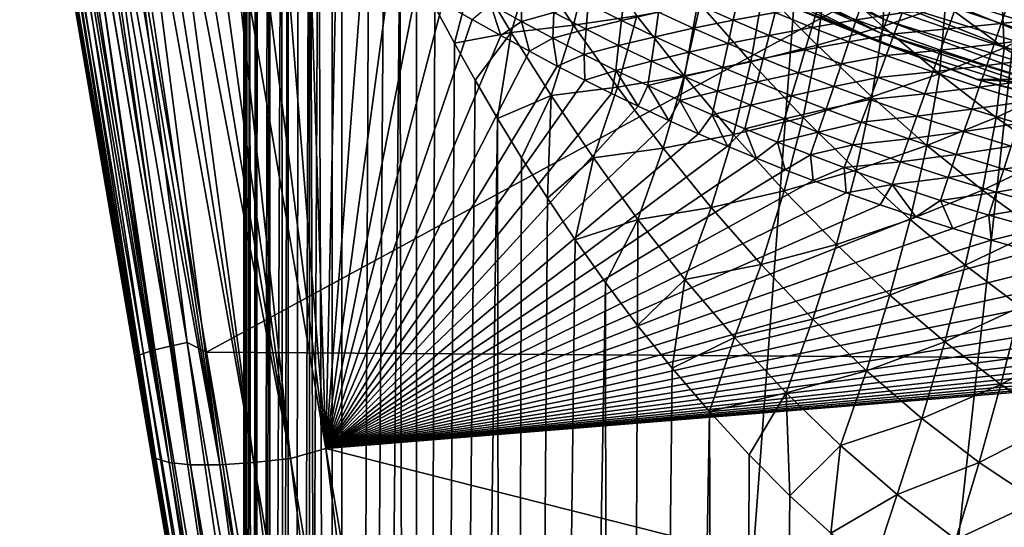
# Model space of a CAD drawing. Header units: metres. Extents: x -25 to 33, y -129 to 30.
# Tile 16 of 84: x -19 to -7, y -29 to -23. Entities that reach past the tile are written whole.
import ezdxf

# ---------------------------------------------------------------- set-up
doc = ezdxf.new("R2010")
doc.units = ezdxf.units.M
doc.layers.add('solid_BIDET-ACTIVO_SW0001', color=7, linetype='CONTINUOUS')

msp = doc.modelspace()

# ---------------------------------------------------------------- linework, layer by layer
at = {"layer": 'solid_BIDET-ACTIVO_SW0001'}
for points in [[(-17.217073, -22.117046, 137.318146), (-16.422796, -26.764978, 137.761902), (0.60133, -17.505646, 136.979309)], [(-16.422796, -26.764978, 137.761902), (0.923528, -26.885298, 137.834549), (0.60133, -17.505646, 136.979309)], [(-16, -17.783419, 103), (-16, -93.300529, 103), (-15.964117, -93.347076, 103.263947)], [(-15.965926, -17.783419, 103.25882), (-16, -17.783419, 103), (-15.964117, -93.347076, 103.263947)], [(-16, -91.360939, 92), (-16, -93.300529, 103), (-16, -17.783419, 103)], [(-16, -91.360939, 92), (-16, -17.783419, 103), (-16, -17.783419, 92)], [(-16, -91.360939, 92), (-16, -17.783419, 92), (-15.984433, -17.827217, 91.442238)], [(-16, -91.360939, 92), (-15.984433, -17.827217, 91.442238), (-15.935928, -17.969482, 90.869812)], [(-15.866025, -17.783419, 103.5), (-15.965926, -17.783419, 103.25882), (-15.964117, -93.347076, 103.263947)], [(-15.866025, -17.783419, 103.5), (-15.964117, -93.347076, 103.263947), (-15.864044, -93.389145, 103.502563)], [(-15.707107, -17.783419, 103.707108), (-15.866025, -17.783419, 103.5), (-15.864044, -93.389145, 103.502563)], [(-15.707107, -17.783419, 103.707108), (-15.864044, -93.389145, 103.502563), (-15.70379, -93.425797, 103.710411)], [(-15.5, -17.783419, 103.866028), (-15.707107, -17.783419, 103.707108), (-15.70379, -93.425797, 103.710411)], [(-15.5, -17.783419, 103.866028), (-15.70379, -93.425797, 103.710411), (-15.495699, -93.453583, 103.867989)], [(-15.258819, -17.783419, 103.965927), (-15.5, -17.783419, 103.866028), (-15.495699, -93.453583, 103.867989)], [(-15.258819, -17.783419, 103.965927), (-15.495699, -93.453583, 103.867989), (-15.259256, -93.470802, 103.96563)], [(-15.258819, -17.783419, 103.965927), (-15.259256, -93.470802, 103.96563), (-15, -93.47686, 104)], [(-15, -17.783419, 104), (-15.258819, -17.783419, 103.965927), (-15, -93.47686, 104)], [(-9.433573, -18.200006, 104), (-15, -17.783419, 104), (-15, -93.47686, 104)], [(15, -17.783419, 104), (-15, -93.47686, 104), (15, -93.47686, 104)], [(4.170335, -20.070393, 104), (-15, -93.47686, 104), (15, -17.783419, 104)], [(-15.87313, -91.081444, 90.41494), (-16, -91.360939, 92), (-15.935928, -17.969482, 90.869812)], [(-15.87313, -91.081444, 90.41494), (-15.935928, -17.969482, 90.869812), (-15.851228, -18.213068, 90.281479)], [(-15.87313, -91.081444, 90.41494), (-15.851228, -18.213068, 90.281479), (-15.730185, -18.547171, 89.692726)], [(-6.862266, -19.317131, 104), (-9.433573, -18.200006, 104), (-15, -93.47686, 104)], [(-15.87313, -91.081444, 90.41494), (-15.730185, -18.547171, 89.692726), (-15.574125, -18.969776, 89.112762)], [(-16.83584, -26.69763, 137.649261), (-17.959, -18.940598, 137.019348), (-18.153358, -18.980068, 136.942627)], [(-17.959, -18.940598, 137.019348), (-16.641262, -26.656748, 137.725601), (-17.217073, -22.117046, 137.318146)], [(-16.83584, -26.69763, 137.649261), (-16.641262, -26.656748, 137.725601), (-17.959, -18.940598, 137.019348)], [(-18.455431, -19.056847, 136.636002), (-18.530535, -19.085863, 136.43924), (-17.212584, -26.812576, 137.146301)], [(-18.325813, -19.020336, 136.810883), (-18.455431, -19.056847, 136.636002), (-17.137854, -26.780006, 137.343002)], [(-17.137854, -26.780006, 137.343002), (-18.455431, -19.056847, 136.636002), (-17.212584, -26.812576, 137.146301)], [(-18.153358, -18.980068, 136.942627), (-18.325813, -19.020336, 136.810883), (-17.008377, -26.740313, 137.517746)], [(-17.008377, -26.740313, 137.517746), (-18.325813, -19.020336, 136.810883), (-17.137854, -26.780006, 137.343002)], [(-16.83584, -26.69763, 137.649261), (-18.153358, -18.980068, 136.942627), (-17.008377, -26.740313, 137.517746)], [(-15.501402, -90.811417, 88.883537), (-15.87313, -91.081444, 90.41494), (-15.574125, -18.969776, 89.112762)], [(-15.501402, -90.811417, 88.883537), (-15.574125, -18.969776, 89.112762), (-15.382501, -19.465496, 88.540421)], [(-17.212584, -26.812576, 137.146301), (-18.530535, -19.085863, 136.43924), (-18.110365, -21.693726, 136.468796)], [(-17.037008, -27.986769, 134.756409), (-18.538698, -19.182426, 133.295181), (-18.510443, -19.209021, 132.992172)], [(-18.110365, -21.693726, 136.468796), (-18.538698, -19.182426, 133.295181), (-17.037008, -27.986769, 134.756409)], [(-16.995863, -27.971949, 134.350388), (-18.510443, -19.209021, 132.992172), (-18.419641, -19.296711, 132.689651)], [(-16.995863, -27.971949, 134.350388), (-17.037008, -27.986769, 134.756409), (-18.510443, -19.209021, 132.992172)], [(-16.995863, -27.971949, 134.350388), (-18.419641, -19.296711, 132.689651), (-18.34865, -19.362518, 132.542328)], [(-16.84841, -28.017302, 133.938065), (-18.34865, -19.362518, 132.542328), (-18.261162, -19.441807, 132.40184)], [(-16.995863, -27.971949, 134.350388), (-18.34865, -19.362518, 132.542328), (-16.84841, -28.017302, 133.938065)], [(-4.170156, -20.070431, 104), (-6.862266, -19.317131, 104), (-15, -93.47686, 104)], [(-16.84841, -28.017302, 133.938065), (-18.261162, -19.441807, 132.40184), (-18.158691, -19.535393, 132.271133)], [(-15.501402, -90.811417, 88.883537), (-15.382501, -19.465496, 88.540421), (-15.155916, -20.030354, 87.978905)], [(-16.84841, -28.017302, 133.938065), (-18.158691, -19.535393, 132.271133), (-18.041946, -19.642294, 132.150635)], [(-16.60384, -28.041737, 133.551193), (-18.041946, -19.642294, 132.150635), (-17.911449, -19.758982, 132.040192)], [(-16.84841, -28.017302, 133.938065), (-18.041946, -19.642294, 132.150635), (-16.60384, -28.041737, 133.551193)], [(-16.60384, -28.041737, 133.551193), (-17.911449, -19.758982, 132.040192), (-17.768496, -19.884987, 131.942001)], [(-16.275007, -28.041552, 133.224243), (-17.768496, -19.884987, 131.942001), (-17.613832, -20.020664, 131.856689)], [(-16.60384, -28.041737, 133.551193), (-17.768496, -19.884987, 131.942001), (-16.275007, -28.041552, 133.224243)], [(-16.275007, -28.041552, 133.224243), (-17.613832, -20.020664, 131.856689), (-17.446497, -20.163483, 131.782639)], [(-14.893009, -90.554565, 87.426826), (-15.501402, -90.811417, 88.883537), (-15.155916, -20.030354, 87.978905)], [(-14.893009, -90.554565, 87.426826), (-15.155916, -20.030354, 87.978905), (-14.891125, -20.654575, 87.423111)], [(-16.275007, -28.041552, 133.224243), (-17.446497, -20.163483, 131.782639), (-17.268562, -20.313093, 131.72168)], [(4.170335, -20.070393, 104), (1.401935, -20.451702, 104), (-15, -93.47686, 104)], [(-1.401779, -20.451714, 104), (-4.170156, -20.070431, 104), (-15, -93.47686, 104)], [(-15.886751, -28.016764, 132.981918), (-17.268562, -20.313093, 131.72168), (-17.081001, -20.469847, 131.675079)], [(-16.275007, -28.041552, 133.224243), (-17.268562, -20.313093, 131.72168), (-15.886751, -28.016764, 132.981918)], [(-15.886751, -28.016764, 132.981918), (-17.081001, -20.469847, 131.675079), (-16.880604, -20.631815, 131.642563)], [(1.401935, -20.451702, 104), (-1.401779, -20.451714, 104), (-15, -93.47686, 104)], [(-15.47362, -27.971098, 132.836868), (-16.880604, -20.631815, 131.642563), (-16.667528, -20.798279, 131.625717)], [(-15.886751, -28.016764, 132.981918), (-16.880604, -20.631815, 131.642563), (-15.47362, -27.971098, 132.836868)], [(-14.893009, -90.554565, 87.426826), (-14.891125, -20.654575, 87.423111), (-14.587168, -21.336397, 86.875496)], [(-15.47362, -27.971098, 132.836868), (-16.667528, -20.798279, 131.625717), (-16.445902, -20.970013, 131.626984)], [(-15.47362, -27.971098, 132.836868), (-16.445902, -20.970013, 131.626984), (-16.218939, -21.147314, 131.647827)], [(-15.074594, -27.857576, 132.776291), (-16.218939, -21.147314, 131.647827), (-15.895561, -21.38434, 131.688705)], [(-15.47362, -27.971098, 132.836868), (-16.218939, -21.147314, 131.647827), (-15.074594, -27.857576, 132.776291)], [(-15.074594, -27.857576, 132.776291), (-15.895561, -21.38434, 131.688705), (-15.576323, -21.612913, 131.72821)], [(-14.893009, -90.554565, 87.426826), (-14.587168, -21.336397, 86.875496), (-14.418213, -21.696953, 86.60244)], [(-15.074594, -27.857576, 132.776291), (-15.576323, -21.612913, 131.72821), (-15.261224, -21.833059, 131.766342)], [(-11.435665, -21.788839, 13.706737), (-8.725931, -23.00839, 13.706737), (-11.339351, -21.605328, 13.865894)], [(-8.725931, -23.00839, 13.706737), (-8.65244, -22.814608, 13.865894), (-11.339351, -21.605328, 13.865894)], [(-17.118385, -27.509666, 137.021683), (-18.110365, -21.693726, 136.468796), (-17.037008, -27.986769, 134.756409)], [(-17.212584, -26.812576, 137.146301), (-18.110365, -21.693726, 136.468796), (-17.118385, -27.509666, 137.021683)], [(-14.893009, -90.554565, 87.426826), (-14.418213, -21.696953, 86.60244), (-14.23742, -22.070076, 86.330353)], [(-15.074594, -27.857576, 132.776291), (-15.261224, -21.833059, 131.766342), (-14.950263, -22.0448, 131.803101)], [(-11.509528, -21.929573, 13.49932), (-8.782292, -23.157003, 13.49932), (-11.435665, -21.788839, 13.706737)], [(-8.782292, -23.157003, 13.49932), (-8.725931, -23.00839, 13.706737), (-11.435665, -21.788839, 13.706737)], [(-11.509528, -21.929573, 13.49932), (-11.555898, -22.017923, 13.257808), (-8.817675, -23.250298, 13.257808)], [(-11.509528, -21.929573, 13.49932), (-8.817675, -23.250298, 13.257808), (-8.782292, -23.157003, 13.49932)], [(-15.074594, -27.857576, 132.776291), (-14.950263, -22.0448, 131.803101), (-14.643439, -22.248158, 131.83847)], [(-10.601904, -22.530193, 13), (-8.817675, -23.250298, 13.257808), (-11.555898, -22.017923, 13.257808)], [(-16.641262, -26.656748, 137.725601), (-16.422796, -26.764978, 137.761902), (-17.217073, -22.117046, 137.318146)], [(-14.062147, -90.317848, 86.084366), (-14.893009, -90.554565, 87.426826), (-14.23742, -22.070076, 86.330353)], [(-14.062147, -90.317848, 86.084366), (-14.23742, -22.070076, 86.330353), (-14.045131, -22.4564, 86.060654)], [(-15.074594, -27.857576, 132.776291), (-14.643439, -22.248158, 131.83847), (-14.340767, -22.443022, 131.872452)], [(-12.074036, -22.256811, 83.466835), (-12.268883, -23.062586, 83.946938), (-12.742469, -22.350853, 84.338089)], [(-12.074036, -22.256811, 83.466835), (-11.554542, -22.955349, 83.12352), (-12.268883, -23.062586, 83.946938)], [(-12.742469, -22.350853, 84.338089), (-12.973995, -23.144611, 84.764412), (-13.398707, -22.428978, 85.19928)], [(-12.742469, -22.350853, 84.338089), (-12.268883, -23.062586, 83.946938), (-12.973995, -23.144611, 84.764412)], [(-8.770082, -23.07778, 80.476723), (-9.410675, -22.502012, 80.622063), (-8.73225, -22.300829, 79.783745)], [(-8.770082, -23.07778, 80.476723), (-8.73225, -22.300829, 79.783745), (-8.060545, -22.832558, 79.690254)], [(-15.074594, -27.857576, 132.776291), (-14.340767, -22.443022, 131.872452), (-14.04234, -22.628481, 131.904877)], [(-14.062147, -90.317848, 86.084366), (-14.045131, -22.4564, 86.060654), (-13.839381, -22.855089, 85.791611)], [(-13.398707, -22.428978, 85.19928), (-13.617933, -23.265306, 85.521797), (-13.839381, -22.855089, 85.791611)], [(-13.398707, -22.428978, 85.19928), (-12.973995, -23.144611, 84.764412), (-13.617933, -23.265306, 85.521797)], [(-10.121614, -22.670998, 81.460762), (-9.410675, -22.502012, 80.622063), (-9.511121, -23.289845, 81.26004)], [(-9.511121, -23.289845, 81.26004), (-9.410675, -22.502012, 80.622063), (-8.770082, -23.07778, 80.476723)], [(-10.601904, -22.530193, 13), (-7.694523, -23.681307, 13), (-8.817675, -23.250298, 13.257808)], [(-10.598856, -22.53112, 9), (-7.694523, -23.681307, 13), (-10.601904, -22.530193, 13)], [(-10.598856, -22.53112, 9), (10.598993, -22.531054, 9), (7.695681, -23.680094, 9)], [(-10.598856, -22.53112, 9), (-7.695598, -23.68012, 9), (-7.694523, -23.681307, 13)], [(-10.598856, -22.53112, 9), (7.695681, -23.680094, 9), (-7.695598, -23.68012, 9)], [(-8.65244, -22.814608, 13.865894), (-5.839356, -23.6912, 13.865894), (-8.566835, -22.588888, 13.965926)], [(-8.566835, -22.588888, 13.965926), (-5.781584, -23.456808, 13.965926), (-7.393018, -22.727001, 14)], [(-5.839356, -23.6912, 13.865894), (-5.781584, -23.456808, 13.965926), (-8.566835, -22.588888, 13.965926)], [(-7.393398, -23.319912, 79.636856), (-8.060545, -22.832558, 79.690254), (-7.42767, -22.537783, 78.896721)], [(-7.393398, -23.319912, 79.636856), (-7.42767, -22.537783, 78.896721), (-6.716303, -22.987555, 78.88884)], [(-15.074594, -27.857576, 132.776291), (-14.04234, -22.628481, 131.904877), (-13.748096, -22.80517, 131.935852)], [(-12.857802, -23.021671, 131.995804), (-13.207861, -22.826637, 131.958145), (-12.854113, -22.724255, 131.958389)], [(-12.857802, -23.021671, 131.995804), (-12.854113, -22.724255, 131.958389), (-12.492043, -22.919849, 131.99881)], [(-11.727262, -23.011162, 132.038376), (-12.104701, -22.822155, 131.997696), (-11.696108, -22.729361, 131.989304)], [(-11.727262, -23.011162, 132.038376), (-11.696108, -22.729361, 131.989304), (-11.306396, -22.916899, 132.029831)], [(-10.121614, -22.670998, 81.460762), (-10.260819, -23.478653, 82.038651), (-10.837185, -22.823786, 82.294693)], [(-10.121614, -22.670998, 81.460762), (-9.511121, -23.289845, 81.26004), (-10.260819, -23.478653, 82.038651)], [(-15.074594, -27.857576, 132.776291), (-13.748096, -22.80517, 131.935852), (-13.416809, -22.997631, 131.969696)], [(-13.207861, -22.826637, 131.958145), (-13.090702, -23.181404, 132.002075), (-13.416809, -22.997631, 131.969696)], [(-12.857802, -23.021671, 131.995804), (-13.090702, -23.181404, 132.002075), (-13.207861, -22.826637, 131.958145)], [(-12.126894, -23.10965, 132.038223), (-12.492043, -22.919849, 131.99881), (-12.104701, -22.822155, 131.997696)], [(-12.126894, -23.10965, 132.038223), (-12.104701, -22.822155, 131.997696), (-11.727262, -23.011162, 132.038376)], [(-10.837185, -22.823786, 82.294693), (-11.016274, -23.63851, 82.81356), (-11.554542, -22.955349, 83.12352)], [(-10.914041, -23.097853, 132.06842), (-11.306396, -22.916899, 132.029831), (-10.865248, -22.828375, 132.009796)], [(-10.837185, -22.823786, 82.294693), (-10.260819, -23.478653, 82.038651), (-11.016274, -23.63851, 82.81356)], [(-10.914041, -23.097853, 132.06842), (-10.865248, -22.828375, 132.009796), (-10.461117, -23.007013, 132.046417)], [(-10.461117, -23.007013, 132.046417), (-10.865248, -22.828375, 132.009796), (-10.404099, -22.744617, 131.97522)], [(-10.461117, -23.007013, 132.046417), (-10.404099, -22.744617, 131.97522), (-9.988379, -22.920576, 132.008545)], [(-9.570867, -23.089388, 132.038681), (-9.988379, -22.920576, 132.008545), (-9.496725, -22.838823, 131.952347)], [(-9.570867, -23.089388, 132.038681), (-9.496725, -22.838823, 131.952347), (-9.069561, -23.003822, 131.9776)], [(-9.069561, -23.003822, 131.9776), (-9.496725, -22.838823, 131.952347), (-8.988241, -22.761684, 131.875961)], [(-9.069561, -23.003822, 131.9776), (-8.988241, -22.761684, 131.875961), (-8.548706, -22.92378, 131.895813)], [(-8.128032, -23.614935, 80.370911), (-8.770082, -23.07778, 80.476723), (-8.060545, -22.832558, 79.690254)], [(-8.725931, -23.00839, 13.706737), (-5.888955, -23.892427, 13.706737), (-8.65244, -22.814608, 13.865894)], [(-5.888955, -23.892427, 13.706737), (-5.839356, -23.6912, 13.865894), (-8.65244, -22.814608, 13.865894)], [(-8.128032, -23.614935, 80.370911), (-8.060545, -22.832558, 79.690254), (-7.393398, -23.319912, 79.636856)], [(-7.429349, -23.043272, 131.816528), (-7.944899, -22.872143, 131.79982), (-7.350634, -22.813751, 131.679642)], [(-7.429349, -23.043272, 131.816528), (-7.350634, -22.813751, 131.679642), (-6.838322, -22.974575, 131.69014)], [(-14.062147, -90.317848, 86.084366), (-13.839381, -22.855089, 85.791611), (-13.617933, -23.265306, 85.521797)], [(-12.504744, -23.211359, 132.032669), (-12.857802, -23.021671, 131.995804), (-12.492043, -22.919849, 131.99881)], [(-12.504744, -23.211359, 132.032669), (-12.492043, -22.919849, 131.99881), (-12.126894, -23.10965, 132.038223)], [(-11.554542, -22.955349, 83.12352), (-11.772474, -23.765711, 83.585648), (-12.268883, -23.062586, 83.946938)], [(-11.554542, -22.955349, 83.12352), (-11.016274, -23.63851, 82.81356), (-11.772474, -23.765711, 83.585648)], [(-11.346997, -23.193951, 132.077515), (-11.727262, -23.011162, 132.038376), (-11.306396, -22.916899, 132.029831)], [(-11.346997, -23.193951, 132.077515), (-11.306396, -22.916899, 132.029831), (-10.914041, -23.097853, 132.06842)], [(-10.054759, -23.178835, 132.080353), (-10.461117, -23.007013, 132.046417), (-9.988379, -22.920576, 132.008545)], [(-10.054759, -23.178835, 132.080353), (-9.988379, -22.920576, 132.008545), (-9.570867, -23.089388, 132.038681)], [(-8.638203, -23.162664, 131.999313), (-9.069561, -23.003822, 131.9776), (-8.548706, -22.92378, 131.895813)], [(-8.638203, -23.162664, 131.999313), (-8.548706, -22.92378, 131.895813), (-8.02885, -23.106104, 131.919586)], [(-8.02885, -23.106104, 131.919586), (-8.548706, -22.92378, 131.895813), (-7.944899, -22.872143, 131.79982)], [(-8.02885, -23.106104, 131.919586), (-7.944899, -22.872143, 131.79982), (-7.429349, -23.043272, 131.816528)], [(-15.074594, -27.857576, 132.776291), (-13.416809, -22.997631, 131.969696), (-13.090702, -23.181404, 132.002075)], [(-12.857802, -23.021671, 131.995804), (-12.769638, -23.357872, 132.033249), (-13.090702, -23.181404, 132.002075)], [(-12.268883, -23.062586, 83.946938), (-12.522889, -23.858814, 84.355476), (-12.973995, -23.144611, 84.764412)], [(-12.504744, -23.211359, 132.032669), (-12.769638, -23.357872, 132.033249), (-12.857802, -23.021671, 131.995804)], [(-12.268883, -23.062586, 83.946938), (-11.772474, -23.765711, 83.585648), (-12.522889, -23.858814, 84.355476)], [(-11.758838, -23.293631, 132.076492), (-12.126894, -23.10965, 132.038223), (-11.727262, -23.011162, 132.038376)], [(-11.758838, -23.293631, 132.076492), (-11.727262, -23.011162, 132.038376), (-11.346997, -23.193951, 132.077515)], [(-10.519327, -23.272224, 132.104813), (-10.914041, -23.097853, 132.06842), (-10.461117, -23.007013, 132.046417)], [(-10.519327, -23.272224, 132.104813), (-10.461117, -23.007013, 132.046417), (-10.054759, -23.178835, 132.080353)], [(-9.152724, -23.250751, 132.065338), (-9.570867, -23.089388, 132.038681), (-9.069561, -23.003822, 131.9776)], [(-9.152724, -23.250751, 132.065338), (-9.069561, -23.003822, 131.9776), (-8.638203, -23.162664, 131.999313)], [(-8.782292, -23.157003, 13.49932), (-5.926992, -24.046751, 13.49932), (-8.725931, -23.00839, 13.706737)], [(-5.926992, -24.046751, 13.49932), (-5.888955, -23.892427, 13.706737), (-8.725931, -23.00839, 13.706737)], [(-7.509759, -23.277836, 131.938568), (-8.02885, -23.106104, 131.919586), (-7.429349, -23.043272, 131.816528)], [(-7.509759, -23.277836, 131.938568), (-7.429349, -23.043272, 131.816528), (-6.913228, -23.20437, 131.829102)], [(-6.913228, -23.20437, 131.829102), (-7.429349, -23.043272, 131.816528), (-6.838322, -22.974575, 131.69014)], [(-6.732923, -23.758448, 79.62101), (-7.393398, -23.319912, 79.636856), (-6.716303, -22.987555, 78.88884)], [(-15.074594, -27.857576, 132.776291), (-13.090702, -23.181404, 132.002075), (-12.769638, -23.357872, 132.033249)], [(-12.973995, -23.144611, 84.764412), (-13.381836, -23.687366, 85.253998), (-13.617933, -23.265306, 85.521797)], [(-12.973995, -23.144611, 84.764412), (-13.130401, -24.121374, 84.98877), (-13.381836, -23.687366, 85.253998)], [(-12.973995, -23.144611, 84.764412), (-12.522889, -23.858814, 84.355476), (-13.130401, -24.121374, 84.98877)], [(-12.148805, -23.395664, 132.068634), (-12.504744, -23.211359, 132.032669), (-12.126894, -23.10965, 132.038223)], [(-12.148805, -23.395664, 132.068634), (-12.126894, -23.10965, 132.038223), (-11.758838, -23.293631, 132.076492)], [(-10.964134, -23.370504, 132.114944), (-11.346997, -23.193951, 132.077515), (-10.914041, -23.097853, 132.06842)], [(-10.964134, -23.370504, 132.114944), (-10.914041, -23.097853, 132.06842), (-10.519327, -23.272224, 132.104813)], [(-10.122377, -23.440094, 132.138733), (-10.519327, -23.272224, 132.104813), (-10.054759, -23.178835, 132.080353)], [(-10.122377, -23.440094, 132.138733), (-10.054759, -23.178835, 132.080353), (-9.646548, -23.343828, 132.111267)], [(-9.646548, -23.343828, 132.111267), (-10.054759, -23.178835, 132.080353), (-9.570867, -23.089388, 132.038681)], [(-9.646548, -23.343828, 132.111267), (-9.570867, -23.089388, 132.038681), (-9.152724, -23.250751, 132.065338)], [(-9.511121, -23.289845, 81.26004), (-8.770082, -23.07778, 80.476723), (-8.893121, -23.875938, 81.097679)], [(-8.729559, -23.406527, 132.088593), (-9.152724, -23.250751, 132.065338), (-8.638203, -23.162664, 131.999313)], [(-8.893121, -23.875938, 81.097679), (-8.770082, -23.07778, 80.476723), (-8.128032, -23.614935, 80.370911)], [(-8.782292, -23.157003, 13.49932), (-8.817675, -23.250298, 13.257808), (-5.950871, -24.143629, 13.257808)], [(-8.782292, -23.157003, 13.49932), (-5.950871, -24.143629, 13.257808), (-5.926992, -24.046751, 13.49932)], [(-8.729559, -23.406527, 132.088593), (-8.638203, -23.162664, 131.999313), (-8.114945, -23.345974, 132.025299)], [(-8.114945, -23.345974, 132.025299), (-8.638203, -23.162664, 131.999313), (-8.02885, -23.106104, 131.919586)], [(-8.114945, -23.345974, 132.025299), (-8.02885, -23.106104, 131.919586), (-7.509759, -23.277836, 131.938568)], [(-14.062147, -90.317848, 86.084366), (-13.617933, -23.265306, 85.521797), (-13.381836, -23.687366, 85.253998)], [(-12.504744, -23.211359, 132.032669), (-12.453847, -23.525677, 132.062973), (-12.769638, -23.357872, 132.033249)], [(-12.148805, -23.395664, 132.068634), (-12.453847, -23.525677, 132.062973), (-12.504744, -23.211359, 132.032669)], [(-11.790105, -23.574549, 132.103607), (-12.148805, -23.395664, 132.068634), (-11.758838, -23.293631, 132.076492)], [(-11.790105, -23.574549, 132.103607), (-11.758838, -23.293631, 132.076492), (-11.388049, -23.47176, 132.113434)], [(-11.388049, -23.47176, 132.113434), (-11.758838, -23.293631, 132.076492), (-11.346997, -23.193951, 132.077515)], [(-11.388049, -23.47176, 132.113434), (-11.346997, -23.193951, 132.077515), (-10.964134, -23.370504, 132.114944)], [(-10.578903, -23.54081, 132.150406), (-10.964134, -23.370504, 132.114944), (-10.519327, -23.272224, 132.104813)], [(-10.578903, -23.54081, 132.150406), (-10.519327, -23.272224, 132.104813), (-10.122377, -23.440094, 132.138733)], [(-9.511121, -23.289845, 81.26004), (-9.671261, -24.106987, 81.818848), (-10.260819, -23.478653, 82.038651)], [(-9.511121, -23.289845, 81.26004), (-8.893121, -23.875938, 81.097679), (-9.671261, -24.106987, 81.818848)], [(-9.237458, -23.501747, 132.138901), (-9.646548, -23.343828, 132.111267), (-9.152724, -23.250751, 132.065338)], [(-9.237458, -23.501747, 132.138901), (-9.152724, -23.250751, 132.065338), (-8.729559, -23.406527, 132.088593)], [(-7.694523, -23.681307, 13), (-5.950871, -24.143629, 13.257808), (-8.817675, -23.250298, 13.257808)], [(-7.59229, -23.518444, 132.046463), (-8.114945, -23.345974, 132.025299), (-7.509759, -23.277836, 131.938568)], [(-7.59229, -23.518444, 132.046463), (-7.509759, -23.277836, 131.938568), (-6.989789, -23.4394, 131.953293)], [(-6.989789, -23.4394, 131.953293), (-7.509759, -23.277836, 131.938568), (-6.913228, -23.20437, 131.829102)], [(-15.074594, -27.857576, 132.776291), (-12.769638, -23.357872, 132.033249), (-12.453847, -23.525677, 132.062973)], [(-12.148805, -23.395664, 132.068634), (-12.143307, -23.684626, 132.091232), (-12.453847, -23.525677, 132.062973)], [(-11.790105, -23.574549, 132.103607), (-12.143307, -23.684626, 132.091232), (-12.148805, -23.395664, 132.068634)], [(-11.014704, -23.644011, 132.148895), (-11.388049, -23.47176, 132.113434), (-10.964134, -23.370504, 132.114944)], [(-11.014704, -23.644011, 132.148895), (-10.964134, -23.370504, 132.114944), (-10.578903, -23.54081, 132.150406)], [(-9.723505, -23.601448, 132.169907), (-10.122377, -23.440094, 132.138733), (-9.646548, -23.343828, 132.111267)], [(-9.723505, -23.601448, 132.169907), (-9.646548, -23.343828, 132.111267), (-9.237458, -23.501747, 132.138901)], [(-8.202897, -23.590981, 132.116608), (-8.729559, -23.406527, 132.088593), (-8.114945, -23.345974, 132.025299)], [(-8.202897, -23.590981, 132.116608), (-8.114945, -23.345974, 132.025299), (-7.59229, -23.518444, 132.046463)], [(-7.486692, -24.108681, 80.303215), (-8.128032, -23.614935, 80.370911), (-7.393398, -23.319912, 79.636856)], [(-7.486692, -24.108681, 80.303215), (-7.393398, -23.319912, 79.636856), (-6.732923, -23.758448, 79.62101)], [(-11.428769, -23.747974, 132.137497), (-11.790105, -23.574549, 132.103607), (-11.388049, -23.47176, 132.113434)], [(-11.428769, -23.747974, 132.137497), (-11.388049, -23.47176, 132.113434), (-11.014704, -23.644011, 132.148895)], [(-10.260819, -23.478653, 82.038651), (-10.45973, -24.30155, 82.536995), (-11.016274, -23.63851, 82.81356)], [(-10.191413, -23.704916, 132.183701), (-10.578903, -23.54081, 132.150406), (-10.122377, -23.440094, 132.138733)], [(-10.260819, -23.478653, 82.038651), (-9.671261, -24.106987, 81.818848), (-10.45973, -24.30155, 82.536995)], [(-10.191413, -23.704916, 132.183701), (-10.122377, -23.440094, 132.138733), (-9.723505, -23.601448, 132.169907)], [(-9.323489, -23.756088, 132.19809), (-9.723505, -23.601448, 132.169907), (-9.237458, -23.501747, 132.138901)], [(-9.323489, -23.756088, 132.19809), (-9.237458, -23.501747, 132.138901), (-8.822498, -23.654623, 132.163376)], [(-8.822498, -23.654623, 132.163376), (-9.237458, -23.501747, 132.138901), (-8.729559, -23.406527, 132.088593)], [(-8.822498, -23.654623, 132.163376), (-8.729559, -23.406527, 132.088593), (-8.202897, -23.590981, 132.116608)], [(-7.068424, -23.680584, 132.063339), (-7.59229, -23.518444, 132.046463), (-6.989789, -23.4394, 131.953293)], [(-15.074594, -27.857576, 132.776291), (-12.453847, -23.525677, 132.062973), (-12.143307, -23.684626, 132.091232)], [(-11.790105, -23.574549, 132.103607), (-11.837794, -23.835808, 132.118164), (-12.143307, -23.684626, 132.091232)], [(-11.790105, -23.574549, 132.103607), (-11.537085, -23.980312, 132.143997), (-11.837794, -23.835808, 132.118164)], [(-11.428769, -23.747974, 132.137497), (-11.537085, -23.980312, 132.143997), (-11.790105, -23.574549, 132.103607)], [(-10.638976, -23.810354, 132.182724), (-11.014704, -23.644011, 132.148895), (-10.578903, -23.54081, 132.150406)], [(-10.638976, -23.810354, 132.182724), (-10.578903, -23.54081, 132.150406), (-10.191413, -23.704916, 132.183701)], [(-9.801921, -23.862801, 132.2146), (-10.191413, -23.704916, 132.183701), (-9.723505, -23.601448, 132.169907)], [(-9.801921, -23.862801, 132.2146), (-9.723505, -23.601448, 132.169907), (-9.323489, -23.756088, 132.19809)], [(-8.893121, -23.875938, 81.097679), (-8.128032, -23.614935, 80.370911), (-8.269416, -24.424316, 80.973152)], [(-8.292428, -23.840376, 132.193222), (-8.822498, -23.654623, 132.163376), (-8.202897, -23.590981, 132.116608)], [(-8.292428, -23.840376, 132.193222), (-8.202897, -23.590981, 132.116608), (-7.676654, -23.764324, 132.139862)], [(-8.269416, -24.424316, 80.973152), (-8.128032, -23.614935, 80.370911), (-7.486692, -24.108681, 80.303215)], [(-7.676654, -23.764324, 132.139862), (-8.202897, -23.590981, 132.116608), (-7.59229, -23.518444, 132.046463)], [(-7.676654, -23.764324, 132.139862), (-7.59229, -23.518444, 132.046463), (-7.068424, -23.680584, 132.063339)], [(-15.074594, -27.857576, 132.776291), (-12.143307, -23.684626, 132.091232), (-11.837794, -23.835808, 132.118164)], [(-14.062147, -90.317848, 86.084366), (-13.381836, -23.687366, 85.253998), (-13.130401, -24.121374, 84.98877)], [(-11.016274, -23.63851, 82.81356), (-11.253305, -24.455355, 83.254372), (-11.772474, -23.765711, 83.585648)], [(-11.064918, -23.915903, 132.170242), (-11.428769, -23.747974, 132.137497), (-11.014704, -23.644011, 132.148895)], [(-11.016274, -23.63851, 82.81356), (-10.45973, -24.30155, 82.536995), (-11.253305, -24.455355, 83.254372)], [(-11.064918, -23.915903, 132.170242), (-11.014704, -23.644011, 132.148895), (-10.638976, -23.810354, 132.182724)], [(-10.260964, -23.970806, 132.214767), (-10.638976, -23.810354, 132.182724), (-10.191413, -23.704916, 132.183701)], [(-10.260964, -23.970806, 132.214767), (-10.191413, -23.704916, 132.183701), (-9.801921, -23.862801, 132.2146)], [(-8.916746, -23.906221, 132.22348), (-9.323489, -23.756088, 132.19809), (-8.822498, -23.654623, 132.163376)], [(-8.916746, -23.906221, 132.22348), (-8.822498, -23.654623, 132.163376), (-8.292428, -23.840376, 132.193222)], [(-7.695598, -23.68012, 9), (7.695681, -23.680094, 9), (4.666842, -24.458733, 9)], [(-7.695598, -23.68012, 9), (-4.666806, -24.458738, 9), (-7.694523, -23.681307, 13)], [(-7.695598, -23.68012, 9), (4.666842, -24.458733, 9), (-4.666806, -24.458738, 9)], [(-7.694523, -23.681307, 13), (-4.665795, -24.458952, 13), (-5.950871, -24.143629, 13.257808)], [(-4.666806, -24.458738, 9), (-4.665795, -24.458952, 13), (-7.694523, -23.681307, 13)], [(-7.148852, -23.927153, 132.15889), (-7.676654, -23.764324, 132.139862), (-7.068424, -23.680584, 132.063339)], [(-15.074594, -27.857576, 132.776291), (-11.837794, -23.835808, 132.118164), (-11.537085, -23.980312, 132.143997)], [(-11.772474, -23.765711, 83.585648), (-12.045116, -24.566469, 83.972755), (-12.522889, -23.858814, 84.355476)], [(-11.772474, -23.765711, 83.585648), (-11.253305, -24.455355, 83.254372), (-12.045116, -24.566469, 83.972755)], [(-11.428769, -23.747974, 132.137497), (-11.192355, -24.141485, 132.172867), (-11.537085, -23.980312, 132.143997)], [(-11.064918, -23.915903, 132.170242), (-11.192355, -24.141485, 132.172867), (-11.428769, -23.747974, 132.137497)], [(-10.698673, -24.078299, 132.201721), (-11.064918, -23.915903, 132.170242), (-10.638976, -23.810354, 132.182724)], [(-10.698673, -24.078299, 132.201721), (-10.638976, -23.810354, 132.182724), (-10.260964, -23.970806, 132.214767)], [(-9.411008, -24.014313, 132.242905), (-9.801921, -23.862801, 132.2146), (-9.323489, -23.756088, 132.19809)], [(-9.411008, -24.014313, 132.242905), (-9.323489, -23.756088, 132.19809), (-8.916746, -23.906221, 132.22348)], [(-8.383264, -24.093416, 132.254929), (-8.916746, -23.906221, 132.22348), (-8.292428, -23.840376, 132.193222)], [(-8.383264, -24.093416, 132.254929), (-8.292428, -23.840376, 132.193222), (-7.762577, -24.014727, 132.218475)], [(-7.762577, -24.014727, 132.218475), (-8.292428, -23.840376, 132.193222), (-7.676654, -23.764324, 132.139862)], [(-7.762577, -24.014727, 132.218475), (-7.676654, -23.764324, 132.139862), (-7.148852, -23.927153, 132.15889)], [(-6.848017, -24.554262, 80.271889), (-7.486692, -24.108681, 80.303215), (-6.732923, -23.758448, 79.62101)], [(-12.522889, -23.858814, 84.355476), (-12.859801, -24.566664, 84.723801), (-13.130401, -24.121374, 84.98877)], [(-12.522889, -23.858814, 84.355476), (-12.565968, -25.022991, 84.457581), (-12.859801, -24.566664, 84.723801)], [(-12.522889, -23.858814, 84.355476), (-12.045116, -24.566469, 83.972755), (-12.565968, -25.022991, 84.457581)], [(-11.064918, -23.915903, 132.170242), (-10.85604, -24.292564, 132.200043), (-11.192355, -24.141485, 132.172867)], [(-10.698673, -24.078299, 132.201721), (-10.85604, -24.292564, 132.200043), (-11.064918, -23.915903, 132.170242)], [(-9.880865, -24.12534, 132.244843), (-10.260964, -23.970806, 132.214767), (-9.801921, -23.862801, 132.2146)], [(-9.880865, -24.12534, 132.244843), (-9.801921, -23.862801, 132.2146), (-9.411008, -24.014313, 132.242905)], [(-8.893121, -23.875938, 81.097679), (-9.069754, -24.703793, 81.635353), (-9.671261, -24.106987, 81.818848)], [(-9.012494, -24.161835, 132.26886), (-9.411008, -24.014313, 132.242905), (-8.916746, -23.906221, 132.22348)], [(-8.893121, -23.875938, 81.097679), (-8.269416, -24.424316, 80.973152), (-9.069754, -24.703793, 81.635353)], [(-9.012494, -24.161835, 132.26886), (-8.916746, -23.906221, 132.22348), (-8.383264, -24.093416, 132.254929)], [(-7.230805, -24.17836, 132.239655), (-7.762577, -24.014727, 132.218475), (-7.148852, -23.927153, 132.15889)], [(-15.074594, -27.857576, 132.776291), (-11.537085, -23.980312, 132.143997), (-11.192355, -24.141485, 132.172867)], [(-10.330122, -24.235147, 132.231857), (-10.698673, -24.078299, 132.201721), (-10.260964, -23.970806, 132.214767)], [(-10.330122, -24.235147, 132.231857), (-10.260964, -23.970806, 132.214767), (-9.880865, -24.12534, 132.244843)], [(-9.499063, -24.273849, 132.272812), (-9.880865, -24.12534, 132.244843), (-9.411008, -24.014313, 132.242905)], [(-9.499063, -24.273849, 132.272812), (-9.411008, -24.014313, 132.242905), (-9.012494, -24.161835, 132.26886)], [(-7.849787, -24.268906, 132.282074), (-8.383264, -24.093416, 132.254929), (-7.762577, -24.014727, 132.218475)], [(-7.849787, -24.268906, 132.282074), (-7.762577, -24.014727, 132.218475), (-7.230805, -24.17836, 132.239655)], [(-15.074594, -27.857576, 132.776291), (-11.192355, -24.141485, 132.172867), (-10.85604, -24.292564, 132.200043)], [(-13.037106, -90.108307, 84.895981), (-14.062147, -90.317848, 86.084366), (-13.130401, -24.121374, 84.98877)], [(-13.037106, -90.108307, 84.895981), (-13.130401, -24.121374, 84.98877), (-12.859801, -24.566664, 84.723801)], [(-10.698673, -24.078299, 132.201721), (-10.526241, -24.434704, 132.225693), (-10.85604, -24.292564, 132.200043)], [(-10.330122, -24.235147, 132.231857), (-10.526241, -24.434704, 132.225693), (-10.698673, -24.078299, 132.201721)], [(-9.671261, -24.106987, 81.818848), (-9.885517, -24.939548, 82.29425), (-10.45973, -24.30155, 82.536995)], [(-9.959397, -24.386419, 132.260574), (-10.330122, -24.235147, 132.231857), (-9.880865, -24.12534, 132.244843)], [(-9.959397, -24.386419, 132.260574), (-9.880865, -24.12534, 132.244843), (-9.499063, -24.273849, 132.272812)], [(-9.671261, -24.106987, 81.818848), (-9.069754, -24.703793, 81.635353), (-9.885517, -24.939548, 82.29425)], [(-9.108781, -24.418892, 132.299026), (-9.499063, -24.273849, 132.272812), (-9.012494, -24.161835, 132.26886)], [(-9.108781, -24.418892, 132.299026), (-9.012494, -24.161835, 132.26886), (-8.475597, -24.350574, 132.301712)], [(-8.475597, -24.350574, 132.301712), (-9.012494, -24.161835, 132.26886), (-8.383264, -24.093416, 132.254929)], [(-8.475597, -24.350574, 132.301712), (-8.383264, -24.093416, 132.254929), (-7.849787, -24.268906, 132.282074)], [(-8.269416, -24.424316, 80.973152), (-7.486692, -24.108681, 80.303215), (-7.641913, -24.929831, 80.885796)], [(-7.314014, -24.433466, 132.305405), (-7.849787, -24.268906, 132.282074), (-7.230805, -24.17836, 132.239655)], [(-7.641913, -24.929831, 80.885796), (-7.486692, -24.108681, 80.303215), (-6.848017, -24.554262, 80.271889)], [(-15.074594, -27.857576, 132.776291), (-10.85604, -24.292564, 132.200043), (-10.526241, -24.434704, 132.225693)], [(-10.330122, -24.235147, 132.231857), (-10.200187, -24.570028, 132.250198), (-10.526241, -24.434704, 132.225693)], [(-9.959397, -24.386419, 132.260574), (-10.200187, -24.570028, 132.250198), (-10.330122, -24.235147, 132.231857)], [(-9.586693, -24.532059, 132.287766), (-9.959397, -24.386419, 132.260574), (-9.499063, -24.273849, 132.272812)], [(-9.586693, -24.532059, 132.287766), (-9.499063, -24.273849, 132.272812), (-9.108781, -24.418892, 132.299026)], [(-7.938479, -24.527288, 132.330658), (-8.475597, -24.350574, 132.301712), (-7.849787, -24.268906, 132.282074)], [(-7.938479, -24.527288, 132.330658), (-7.849787, -24.268906, 132.282074), (-7.314014, -24.433466, 132.305405)], [(-10.45973, -24.30155, 82.536995), (-10.711469, -25.126587, 82.953743), (-11.253305, -24.455355, 83.254372)], [(-10.45973, -24.30155, 82.536995), (-9.885517, -24.939548, 82.29425), (-10.711469, -25.126587, 82.953743)], [(-9.959397, -24.386419, 132.260574), (-9.875408, -24.700514, 132.273911), (-10.200187, -24.570028, 132.250198)], [(-9.586693, -24.532059, 132.287766), (-9.875408, -24.700514, 132.273911), (-9.959397, -24.386419, 132.260574)], [(-8.568464, -24.609322, 132.333069), (-9.108781, -24.418892, 132.299026), (-8.475597, -24.350574, 132.301712)], [(-8.568464, -24.609322, 132.333069), (-8.475597, -24.350574, 132.301712), (-7.938479, -24.527288, 132.330658)], [(-15.074594, -27.857576, 132.776291), (-10.526241, -24.434704, 132.225693), (-10.200187, -24.570028, 132.250198)], [(-11.253305, -24.455355, 83.254372), (-11.540359, -25.262522, 83.616982), (-12.045116, -24.566469, 83.972755)], [(-11.253305, -24.455355, 83.254372), (-10.711469, -25.126587, 82.953743), (-11.540359, -25.262522, 83.616982)], [(-9.20463, -24.674799, 132.313904), (-9.586693, -24.532059, 132.287766), (-9.108781, -24.418892, 132.299026)], [(-9.20463, -24.674799, 132.313904), (-9.108781, -24.418892, 132.299026), (-8.568464, -24.609322, 132.333069)], [(-8.269416, -24.424316, 80.973152), (-8.457749, -25.263811, 81.488335), (-9.069754, -24.703793, 81.635353)], [(-8.269416, -24.424316, 80.973152), (-7.641913, -24.929831, 80.885796), (-8.457749, -25.263811, 81.488335)], [(-7.398674, -24.692837, 132.35611), (-7.938479, -24.527288, 132.330658), (-7.314014, -24.433466, 132.305405)], [(-7.398674, -24.692837, 132.35611), (-7.314014, -24.433466, 132.305405), (-6.776134, -24.586948, 132.325165)], [(-15.074594, -27.857576, 132.776291), (-10.200187, -24.570028, 132.250198), (-9.875408, -24.700514, 132.273911)], [(-13.037106, -90.108307, 84.895981), (-12.859801, -24.566664, 84.723801), (-12.565968, -25.022991, 84.457581)], [(-12.045116, -24.566469, 83.972755), (-12.249191, -25.495459, 84.193108), (-12.565968, -25.022991, 84.457581)], [(-12.045116, -24.566469, 83.972755), (-11.540359, -25.262522, 83.616982), (-12.249191, -25.495459, 84.193108)], [(-9.586693, -24.532059, 132.287766), (-9.557804, -24.823921, 132.296402), (-9.875408, -24.700514, 132.273911)], [(-9.20463, -24.674799, 132.313904), (-9.557804, -24.823921, 132.296402), (-9.586693, -24.532059, 132.287766)], [(-8.660888, -24.867142, 132.348923), (-9.20463, -24.674799, 132.313904), (-8.568464, -24.609322, 132.333069)], [(-8.660888, -24.867142, 132.348923), (-8.568464, -24.609322, 132.333069), (-8.027694, -24.787407, 132.363693)], [(-8.027694, -24.787407, 132.363693), (-8.568464, -24.609322, 132.333069), (-7.938479, -24.527288, 132.330658)], [(-8.027694, -24.787407, 132.363693), (-7.938479, -24.527288, 132.330658), (-7.398674, -24.692837, 132.35611)], [(-7.641913, -24.929831, 80.885796), (-6.848017, -24.554262, 80.271889), (-7.012486, -25.387297, 80.834724)], [(-6.856385, -24.847095, 132.378265), (-7.398674, -24.692837, 132.35611), (-6.776134, -24.586948, 132.325165)], [(-15.074594, -27.857576, 132.776291), (-9.875408, -24.700514, 132.273911), (-9.557804, -24.823921, 132.296402)], [(-9.069754, -24.703793, 81.635353), (-9.294477, -25.547268, 82.086044), (-9.885517, -24.939548, 82.29425)], [(-9.20463, -24.674799, 132.313904), (-9.181622, -24.963669, 132.321991), (-9.557804, -24.823921, 132.296402)], [(-9.069754, -24.703793, 81.635353), (-8.457749, -25.263811, 81.488335), (-9.294477, -25.547268, 82.086044)], [(-8.660888, -24.867142, 132.348923), (-9.181622, -24.963669, 132.321991), (-9.20463, -24.674799, 132.313904)], [(-7.483841, -24.954098, 132.391266), (-8.027694, -24.787407, 132.363693), (-7.398674, -24.692837, 132.35611)], [(-7.483841, -24.954098, 132.391266), (-7.398674, -24.692837, 132.35611), (-6.856385, -24.847095, 132.378265)], [(-15.074594, -27.857576, 132.776291), (-9.557804, -24.823921, 132.296402), (-9.181622, -24.963669, 132.321991)], [(-8.116459, -25.046864, 132.381149), (-8.660888, -24.867142, 132.348923), (-8.027694, -24.787407, 132.363693)], [(-8.116459, -25.046864, 132.381149), (-8.027694, -24.787407, 132.363693), (-7.483841, -24.954098, 132.391266)], [(-6.937122, -25.109291, 132.415924), (-7.483841, -24.954098, 132.391266), (-6.856385, -24.847095, 132.378265)], [(-15.074594, -27.857576, 132.776291), (-9.181622, -24.963669, 132.321991), (-8.797256, -25.098942, 132.346909)], [(-9.885517, -24.939548, 82.29425), (-10.147156, -25.774277, 82.684776), (-10.711469, -25.126587, 82.953743)], [(-9.885517, -24.939548, 82.29425), (-9.294477, -25.547268, 82.086044), (-10.147156, -25.774277, 82.684776)], [(-8.660888, -24.867142, 132.348923), (-8.797256, -25.098942, 132.346909), (-9.181622, -24.963669, 132.321991)], [(-8.660888, -24.867142, 132.348923), (-8.392917, -25.233995, 132.371902), (-8.797256, -25.098942, 132.346909)], [(-8.116459, -25.046864, 132.381149), (-8.392917, -25.233995, 132.371902), (-8.660888, -24.867142, 132.348923)], [(-7.641913, -24.929831, 80.885796), (-7.836895, -25.781532, 81.377953), (-8.457749, -25.263811, 81.488335)], [(-7.568558, -25.214998, 132.410843), (-8.116459, -25.046864, 132.381149), (-7.483841, -24.954098, 132.391266)], [(-7.641913, -24.929831, 80.885796), (-7.012486, -25.387297, 80.834724), (-7.836895, -25.781532, 81.377953)], [(-7.568558, -25.214998, 132.410843), (-7.483841, -24.954098, 132.391266), (-6.937122, -25.109291, 132.415924)], [(-13.037106, -90.108307, 84.895981), (-12.565968, -25.022991, 84.457581), (-12.249191, -25.495459, 84.193108)], [(-8.116459, -25.046864, 132.381149), (-7.974567, -25.367554, 132.396744), (-8.392917, -25.233995, 132.371902)], [(-7.568558, -25.214998, 132.410843), (-7.974567, -25.367554, 132.396744), (-8.116459, -25.046864, 132.381149)], [(-15.074594, -27.857576, 132.776291), (-8.797256, -25.098942, 132.346909), (-8.392917, -25.233995, 132.371902)], [(-10.711469, -25.126587, 82.953743), (-11.008308, -25.941849, 83.28936), (-11.540359, -25.262522, 83.616982)], [(-10.711469, -25.126587, 82.953743), (-10.147156, -25.774277, 82.684776), (-11.008308, -25.941849, 83.28936)], [(-7.01741, -25.371456, 132.43808), (-7.568558, -25.214998, 132.410843), (-6.937122, -25.109291, 132.415924)], [(-15.074594, -27.857576, 132.776291), (-8.392917, -25.233995, 132.371902), (-7.974567, -25.367554, 132.396744)], [(-11.540359, -25.262522, 83.616982), (-11.909324, -25.978905, 83.932793), (-12.249191, -25.495459, 84.193108)], [(-11.540359, -25.262522, 83.616982), (-11.544994, -26.464411, 83.678162), (-11.909324, -25.978905, 83.932793)], [(-11.540359, -25.262522, 83.616982), (-11.008308, -25.941849, 83.28936), (-11.544994, -26.464411, 83.678162)], [(-8.457749, -25.263811, 81.488335), (-8.687703, -26.119148, 81.913292), (-9.294477, -25.547268, 82.086044)], [(-8.457749, -25.263811, 81.488335), (-7.836895, -25.781532, 81.377953), (-8.687703, -26.119148, 81.913292)], [(-7.568558, -25.214998, 132.410843), (-7.542735, -25.497784, 132.421127), (-7.974567, -25.367554, 132.396744)], [(-7.01741, -25.371456, 132.43808), (-7.542735, -25.497784, 132.421127), (-7.568558, -25.214998, 132.410843)], [(-15.074594, -27.857576, 132.776291), (-7.974567, -25.367554, 132.396744), (-7.542735, -25.497784, 132.421127)], [(-7.012486, -25.387297, 80.834724), (-7.208996, -26.251326, 81.304268), (-7.836895, -25.781532, 81.377953)], [(-7.01741, -25.371456, 132.43808), (-7.095899, -25.623219, 132.444809), (-7.542735, -25.497784, 132.421127)], [(-15.074594, -27.857576, 132.776291), (-7.542735, -25.497784, 132.421127), (-7.095899, -25.623219, 132.444809)], [(-13.037106, -90.108307, 84.895981), (-12.249191, -25.495459, 84.193108), (-11.909324, -25.978905, 83.932793)], [(-15.074594, -27.857576, 132.776291), (-7.095899, -25.623219, 132.444809), (-6.634231, -25.744362, 132.46788)], [(-9.294477, -25.547268, 82.086044), (-9.560802, -26.392937, 82.448875), (-10.147156, -25.774277, 82.684776)], [(-9.294477, -25.547268, 82.086044), (-8.687703, -26.119148, 81.913292), (-9.560802, -26.392937, 82.448875)], [(-15.074594, -27.857576, 132.776291), (-6.634231, -25.744362, 132.46788), (-6.158033, -25.861315, 132.490326)], [(-10.147156, -25.774277, 82.684776), (-10.448737, -26.599115, 82.991524), (-11.008308, -25.941849, 83.28936)], [(-10.147156, -25.774277, 82.684776), (-9.560802, -26.392937, 82.448875), (-10.448737, -26.599115, 82.991524)], [(-7.836895, -25.781532, 81.377953), (-8.066587, -26.649305, 81.777054), (-8.687703, -26.119148, 81.913292)], [(-7.836895, -25.781532, 81.377953), (-7.208996, -26.251326, 81.304268), (-8.066587, -26.649305, 81.777054)], [(-15.074594, -27.857576, 132.776291), (-6.158033, -25.861315, 132.490326), (-5.665979, -25.972012, 132.511841)], [(-11.008308, -25.941849, 83.28936), (-11.153731, -26.946806, 83.430344), (-11.544994, -26.464411, 83.678162)], [(-11.008308, -25.941849, 83.28936), (-10.448737, -26.599115, 82.991524), (-11.153731, -26.946806, 83.430344)], [(-15.074594, -27.857576, 132.776291), (-5.665979, -25.972012, 132.511841), (-5.157143, -26.075071, 132.532166)], [(-15.074594, -27.857576, 132.776291), (-5.157143, -26.075071, 132.532166), (-4.632559, -26.172277, 132.551605)], [(-11.842847, -89.929985, 83.884659), (-13.037106, -90.108307, 84.895981), (-11.909324, -25.978905, 83.932793)], [(-11.842847, -89.929985, 83.884659), (-11.909324, -25.978905, 83.932793), (-11.544994, -26.464411, 83.678162)], [(-15.074594, -27.857576, 132.776291), (-4.632559, -26.172277, 132.551605), (-4.091199, -26.261673, 132.569839)], [(-8.687703, -26.119148, 81.913292), (-8.953142, -26.976709, 82.247757), (-9.560802, -26.392937, 82.448875)], [(-8.687703, -26.119148, 81.913292), (-8.066587, -26.649305, 81.777054), (-8.953142, -26.976709, 82.247757)], [(-15.074594, -27.857576, 132.776291), (-4.091199, -26.261673, 132.569839), (-3.531629, -26.340601, 132.586426)], [(-7.208996, -26.251326, 81.304268), (-7.432883, -27.131659, 81.678375), (-8.066587, -26.649305, 81.777054)], [(-7.208996, -26.251326, 81.304268), (-6.5759, -26.667606, 81.267197), (-7.432883, -27.131659, 81.678375)], [(-15.074594, -27.857576, 132.776291), (-3.531629, -26.340601, 132.586426), (-2.954059, -26.409861, 132.601486)], [(-15.074594, -27.857576, 132.776291), (-2.954059, -26.409861, 132.601486), (-2.358745, -26.469696, 132.615051)], [(-9.560802, -26.392937, 82.448875), (-9.861676, -27.228588, 82.725586), (-10.448737, -26.599115, 82.991524)], [(-9.560802, -26.392937, 82.448875), (-8.953142, -26.976709, 82.247757), (-9.861676, -27.228588, 82.725586)], [(-15.074594, -27.857576, 132.776291), (-2.358745, -26.469696, 132.615051), (-1.848112, -26.509851, 132.624817)], [(-15.074594, -27.857576, 132.776291), (-1.848112, -26.509851, 132.624817), (-1.323445, -26.539093, 132.632813)], [(-11.842847, -89.929985, 83.884659), (-11.544994, -26.464411, 83.678162), (-11.153731, -26.946806, 83.430344)], [(-15.074594, -27.857576, 132.776291), (-1.323445, -26.539093, 132.632813), (-0.784907, -26.557848, 132.639114)], [(-15.074594, -27.857576, 132.776291), (0.912215, -26.555609, 132.648605), (1.097437, -31.947691, 133.575806)], [(-15.074594, -27.857576, 132.776291), (0.332923, -26.566103, 132.647018), (0.912215, -26.555609, 132.648605)], [(-15.074594, -27.857576, 132.776291), (-0.784907, -26.557848, 132.639114), (-0.232784, -26.566849, 132.643845)], [(-15.074594, -27.857576, 132.776291), (-0.232784, -26.566849, 132.643845), (0.332923, -26.566103, 132.647018)], [(-10.448737, -26.599115, 82.991524), (-10.729964, -27.44001, 83.189354), (-11.153731, -26.946806, 83.430344)], [(-10.448737, -26.599115, 82.991524), (-9.861676, -27.228588, 82.725586), (-10.729964, -27.44001, 83.189354)], [(-17.008377, -26.740313, 137.517746), (-17.137854, -26.780006, 137.343002), (-15.822757, -34.488522, 138.195282)], [(-16.83584, -26.69763, 137.649261), (-17.008377, -26.740313, 137.517746), (-15.69343, -34.445446, 138.369827)], [(-15.69343, -34.445446, 138.369827), (-17.008377, -26.740313, 137.517746), (-15.822757, -34.488522, 138.195282)], [(-15.520803, -34.400208, 138.501022), (-16.641262, -26.656748, 137.725601), (-16.83584, -26.69763, 137.649261)], [(-15.520803, -34.400208, 138.501022), (-16.83584, -26.69763, 137.649261), (-15.69343, -34.445446, 138.369827)], [(-16.641262, -26.656748, 137.725601), (-15.325994, -34.357845, 138.576935), (-16.422796, -26.764978, 137.761902)], [(-15.520803, -34.400208, 138.501022), (-15.325994, -34.357845, 138.576935), (-16.641262, -26.656748, 137.725601)], [(-8.066587, -26.649305, 81.777054), (-8.325317, -27.519337, 82.083389), (-8.953142, -26.976709, 82.247757)], [(-8.066587, -26.649305, 81.777054), (-7.432883, -27.131659, 81.678375), (-8.325317, -27.519337, 82.083389)], [(-6.5759, -26.667606, 81.267197), (-6.788632, -27.560102, 81.618286), (-7.432883, -27.131659, 81.678375)], [(-17.137854, -26.780006, 137.343002), (-17.212584, -26.812576, 137.146301), (-15.897089, -34.524868, 137.998703)], [(-17.212584, -26.812576, 137.146301), (-17.118385, -27.509666, 137.021683), (-16.144518, -33.219414, 137.645126)], [(-15.897089, -34.524868, 137.998703), (-17.212584, -26.812576, 137.146301), (-16.144518, -33.219414, 137.645126)], [(-15.822757, -34.488522, 138.195282), (-17.137854, -26.780006, 137.343002), (-15.897089, -34.524868, 137.998703)], [(-16.422796, -26.764978, 137.761902), (-15.627923, -31.417624, 138.259537), (0.923528, -26.885298, 137.834549)], [(-15.325994, -34.357845, 138.576935), (-15.627923, -31.417624, 138.259537), (-16.422796, -26.764978, 137.761902)], [(-15.627923, -31.417624, 138.259537), (-14.831963, -36.078735, 138.813751), (0.923528, -26.885298, 137.834549)], [(-14.831963, -36.078735, 138.813751), (1.246457, -36.28624, 138.908966), (0.923528, -26.885298, 137.834549)], [(-11.842847, -89.929985, 83.884659), (-11.153731, -26.946806, 83.430344), (-10.729964, -27.44001, 83.189354)], [(-8.953142, -26.976709, 82.247757), (-9.247504, -27.82411, 82.494064), (-9.861676, -27.228588, 82.725586)], [(-8.953142, -26.976709, 82.247757), (-8.325317, -27.519337, 82.083389), (-9.247504, -27.82411, 82.494064)], [(-7.432883, -27.131659, 81.678375), (-7.679045, -28.014282, 81.95787), (-8.325317, -27.519337, 82.083389)], [(-7.432883, -27.131659, 81.678375), (-6.788632, -27.560102, 81.618286), (-7.679045, -28.014282, 81.95787)], [(-9.861676, -27.228588, 82.725586), (-10.28198, -27.929029, 82.96315), (-10.729964, -27.44001, 83.189354)], [(-9.861676, -27.228588, 82.725586), (-9.82154, -28.392883, 82.75901), (-10.28198, -27.929029, 82.96315)], [(-9.861676, -27.228588, 82.725586), (-9.247504, -27.82411, 82.494064), (-9.82154, -28.392883, 82.75901)], [(-17.118385, -27.509666, 137.021683), (-17.037008, -27.986769, 134.756409), (-16.225008, -32.747501, 135.583389)], [(-16.144518, -33.219414, 137.645126), (-17.118385, -27.509666, 137.021683), (-16.225008, -32.747501, 135.583389)], [(-10.505017, -89.786758, 83.072388), (-11.842847, -89.929985, 83.884659), (-10.729964, -27.44001, 83.189354)], [(-10.505017, -89.786758, 83.072388), (-10.729964, -27.44001, 83.189354), (-10.28198, -27.929029, 82.96315)], [(-8.325317, -27.519337, 82.083389), (-8.607123, -28.379059, 82.299873), (-9.247504, -27.82411, 82.494064)], [(-8.325317, -27.519337, 82.083389), (-7.679045, -28.014282, 81.95787), (-8.607123, -28.379059, 82.299873)], [(-6.788632, -27.560102, 81.618286), (-7.016589, -28.454922, 81.873367), (-7.679045, -28.014282, 81.95787)], [(-15.47362, -27.971098, 132.836868), (-15.074594, -27.857576, 132.776291), (-13.972569, -36.783669, 134.382629)], [(-14.79784, -29.483845, 133.055466), (-15.074594, -27.857576, 132.776291), (1.097437, -31.947691, 133.575806)], [(-13.972569, -36.783669, 134.382629), (-15.074594, -27.857576, 132.776291), (-14.79784, -29.483845, 133.055466)], [(-9.247504, -27.82411, 82.494064), (-9.357274, -28.817965, 82.580406), (-9.82154, -28.392883, 82.75901)], [(-9.247504, -27.82411, 82.494064), (-8.607123, -28.379059, 82.299873), (-9.357274, -28.817965, 82.580406)], [(-16.995863, -27.971949, 134.350388), (-16.225008, -32.747501, 135.583389), (-17.037008, -27.986769, 134.756409)], [(-16.995863, -27.971949, 134.350388), (-15.537948, -36.775703, 136.304672), (-16.225008, -32.747501, 135.583389)], [(-16.995863, -27.971949, 134.350388), (-15.495108, -36.771156, 135.893661), (-15.537948, -36.775703, 136.304672)], [(-16.995863, -27.971949, 134.350388), (-16.84841, -28.017302, 133.938065), (-15.495108, -36.771156, 135.893661)], [(-15.886751, -28.016764, 132.981918), (-15.47362, -27.971098, 132.836868), (-14.38548, -36.827953, 134.527756)], [(-15.47362, -27.971098, 132.836868), (-13.972569, -36.783669, 134.382629), (-14.38548, -36.827953, 134.527756)], [(-10.505017, -89.786758, 83.072388), (-10.28198, -27.929029, 82.96315), (-9.82154, -28.392883, 82.75901)], [(-16.84841, -28.017302, 133.938065), (-15.347248, -36.820049, 135.482239), (-15.495108, -36.771156, 135.893661)], [(-16.84841, -28.017302, 133.938065), (-16.60384, -28.041737, 133.551193), (-15.347248, -36.820049, 135.482239)], [(-16.60384, -28.041737, 133.551193), (-16.275007, -28.041552, 133.224243), (-15.102456, -36.847843, 135.096176)], [(-16.60384, -28.041737, 133.551193), (-15.102456, -36.847843, 135.096176), (-15.347248, -36.820049, 135.482239)], [(-16.275007, -28.041552, 133.224243), (-15.886751, -28.016764, 132.981918), (-14.773599, -36.850548, 134.769806)], [(-16.275007, -28.041552, 133.224243), (-14.773599, -36.850548, 134.769806), (-15.102456, -36.847843, 135.096176)], [(-15.886751, -28.016764, 132.981918), (-14.38548, -36.827953, 134.527756), (-14.773599, -36.850548, 134.769806)], [(-7.679045, -28.014282, 81.95787), (-7.942229, -28.886448, 82.146194), (-8.607123, -28.379059, 82.299873)], [(-7.679045, -28.014282, 81.95787), (-7.016589, -28.454922, 81.873367), (-7.942229, -28.886448, 82.146194)], [(-10.505017, -89.786758, 83.072388), (-9.82154, -28.392883, 82.75901), (-9.357274, -28.817965, 82.580406)], [(-8.607123, -28.379059, 82.299873), (-8.883164, -29.217083, 82.424644), (-9.357274, -28.817965, 82.580406)], [(-8.607123, -28.379059, 82.299873), (-7.942229, -28.886448, 82.146194), (-8.883164, -29.217083, 82.424644)], [(-7.016589, -28.454922, 81.873367), (-7.255332, -29.339138, 82.036354), (-7.942229, -28.886448, 82.146194)]]:
    msp.add_3dface(points, dxfattribs=at)

doc.saveas('drawing.dxf')
